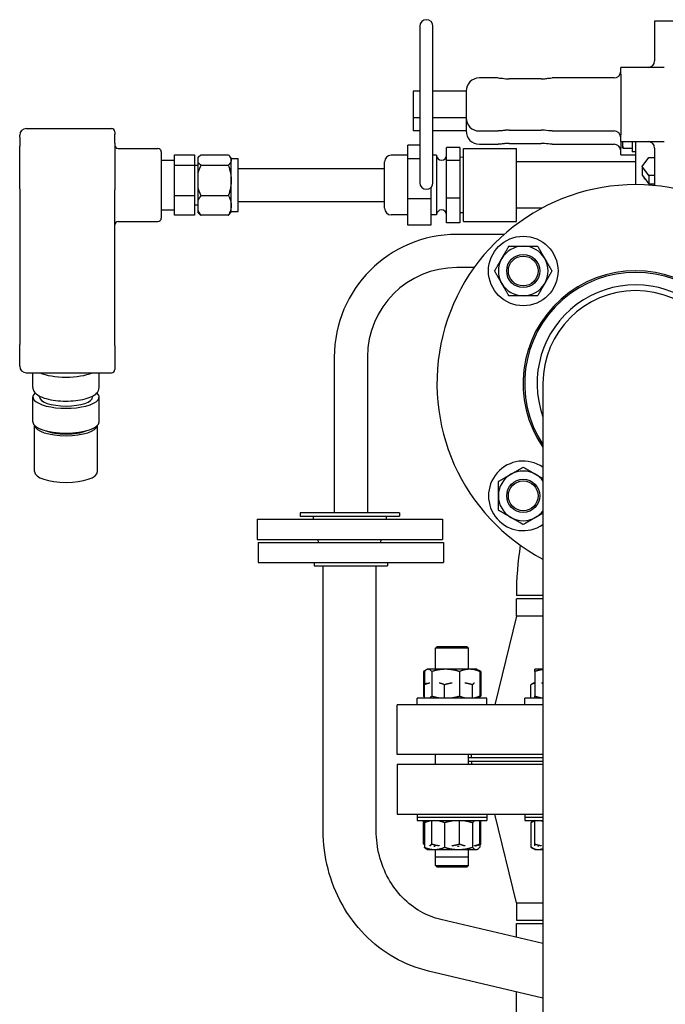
# Model space of a CAD drawing. Header units: inches. Extents: x 24 to 1128, y -69 to 748.
# Tile 254 of 256: x 394 to 406, y 224 to 242. Entities that reach past the tile are written whole.
import ezdxf

# ---------------------------------------------------------------- set-up
doc = ezdxf.new("R2010")
doc.units = ezdxf.units.IN
doc.header["$LTSCALE"] = 32
doc.header["$MEASUREMENT"] = 0
doc.layers.add('Visible (ANSI)', color=7, linetype='Continuous', lineweight=30)

msp = doc.modelspace()

# ---------------------------------------------------------------- linework, layer by layer
at = {"layer": 'Visible (ANSI)'}
for p, q in [((401.83063, 242.28367), (401.83063, 239.33367)), ((402.08063, 239.33367), (402.08063, 242.28367)), ((407.54688, 242.38367), (406.26438, 242.38367)), ((406.26438, 242.38367), (406.26438, 241.63367)), ((405.62313, 241.38367), (405.62313, 241.50867)), ((406.11135, 241.50867), (405.62313, 241.50867)), ((406.44582, 241.50867), (406.11135, 241.50867)), ((405.62313, 241.38367), (405.62313, 240.23367)), ((403.31134, 241.30867), (402.95563, 241.30867)), ((404.12313, 241.29192), (403.51863, 241.29192)), ((404.57499, 241.30867), (404.33042, 241.30867)), ((404.98558, 241.30867), (404.57499, 241.30867)), ((405.17128, 241.30867), (404.98558, 241.30867)), ((405.49813, 241.30867), (405.17128, 241.30867)), ((401.70563, 241.05867), (401.70563, 240.55867)), ((401.83063, 241.05867), (401.70563, 241.05867)), ((402.70563, 241.05867), (402.08063, 241.05867)), ((402.70563, 241.05867), (402.70563, 240.55867)), ((401.83063, 240.55867), (401.70563, 240.55867)), ((401.70563, 240.55867), (401.70563, 240.30867)), ((402.70563, 240.55867), (402.08063, 240.55867)), ((402.70563, 240.55867), (402.70563, 240.30867)), ((394.2804, 240.19215), (394.2804, 240.22984)), ((394.4054, 240.35484), (396.01543, 240.35484)), ((396.07793, 240.29234), (396.07793, 240.25088)), ((396.07793, 240.07987), (396.07793, 240.25088)), ((401.83063, 240.30867), (401.70563, 240.30867)), ((402.70563, 240.30867), (402.08063, 240.30867)), ((402.95563, 240.30867), (403.31134, 240.30867)), ((403.51863, 240.32542), (404.12313, 240.32542)), ((404.33042, 240.30867), (404.57499, 240.30867)), ((404.57499, 240.30867), (404.98558, 240.30867)), ((404.98558, 240.30867), (405.17128, 240.30867)), ((405.17128, 240.30867), (405.49813, 240.30867)), ((405.62313, 240.10867), (405.62313, 240.23367)), ((394.2804, 240.19215), (394.2804, 240.02114)), ((394.2804, 239.22007), (394.2804, 240.02114)), ((396.07793, 240.07987), (396.07793, 239.19869)), ((401.83063, 240.04268), (401.60313, 240.04268)), ((401.60313, 239.78082), (401.60313, 240.04268)), ((402.95563, 240.05867), (403.31134, 240.05867)), ((403.51863, 240.07542), (404.12313, 240.07542)), ((404.33042, 240.05867), (404.57499, 240.05867)), ((404.57499, 240.05867), (404.98558, 240.05867)), ((404.98558, 240.05867), (405.17128, 240.05867)), ((405.17128, 240.05867), (405.49813, 240.05867)), ((405.62313, 240.10867), (406.11135, 240.10867)), ((405.62313, 240.10867), (405.62313, 239.98367)), ((405.65513, 240.10867), (405.65513, 240.06061)), ((405.65513, 240.06061), (405.65513, 240.00938)), ((405.84313, 240.10867), (405.84313, 240.06061)), ((405.84313, 240.10867), (405.84313, 239.91588)), ((405.84313, 240.06061), (405.84313, 239.97934)), ((405.90563, 240.10867), (405.90563, 239.29617)), ((406.11135, 240.10867), (406.44582, 240.10867)), ((396.14043, 239.9773), (396.89043, 239.9773)), ((396.95293, 239.9148), (396.95293, 238.66257)), ((397.20293, 239.85987), (397.57793, 239.85987)), ((397.20293, 239.6615), (397.20293, 239.85987)), ((397.57793, 239.85987), (397.57793, 239.6615)), ((397.70603, 239.85987), (398.21824, 239.85987)), ((401.60313, 239.85118), (401.29063, 239.85118)), ((402.14813, 239.85118), (402.08063, 239.85118)), ((402.14813, 239.85118), (402.14813, 238.72618)), ((402.58563, 239.99941), (402.33563, 239.99941)), ((402.33563, 239.75258), (402.33563, 239.99941)), ((402.58563, 239.99941), (402.58563, 239.75258)), ((402.65563, 238.59868), (402.65563, 239.97868)), ((402.65563, 239.97868), (403.65563, 239.97868)), ((403.65563, 238.59868), (403.65563, 239.97868)), ((405.62313, 239.85867), (405.62313, 239.98367)), ((405.62313, 239.85867), (405.90563, 239.85867)), ((405.65513, 240.00938), (405.66324, 239.99532)), ((405.84313, 239.97934), (405.67469, 239.97934)), ((405.84313, 240.00938), (405.84313, 240.00938)), ((405.90563, 239.91588), (405.84313, 239.91588)), ((406.26438, 239.98367), (406.26438, 239.27897)), ((396.95293, 239.75743), (397.20293, 239.75743)), ((397.20293, 239.6615), (397.57793, 239.6615)), ((397.20293, 239.09031), (397.20293, 239.6615)), ((397.57793, 239.66368), (397.64963, 239.66368)), ((397.57793, 239.6615), (397.57793, 239.09031)), ((397.64963, 239.81216), (397.66067, 239.82322)), ((397.64963, 239.8111), (397.64963, 239.81216)), ((397.64963, 239.71028), (397.64963, 239.8111)), ((397.64963, 239.52105), (397.64963, 239.71028)), ((397.70603, 239.6615), (398.21824, 239.6615)), ((398.27463, 239.78868), (398.25029, 239.82322)), ((398.27463, 238.78868), (398.27463, 239.78868)), ((398.27463, 239.78868), (398.40563, 239.78868)), ((398.40563, 238.78868), (398.40563, 239.78868)), ((401.16563, 238.85118), (401.16563, 239.72618)), ((401.83063, 239.78082), (401.60313, 239.78082)), ((401.60313, 239.02683), (401.60313, 239.78082)), ((402.58563, 239.75258), (402.33563, 239.75258)), ((402.33563, 239.04185), (402.33563, 239.75258)), ((402.65563, 239.8115), (402.58563, 239.81368)), ((402.58563, 239.75258), (402.58563, 239.04185)), ((405.90563, 239.72618), (403.65563, 239.72618)), ((406.0266, 239.63786), (406.15362, 239.80639)), ((406.15362, 239.80639), (406.26438, 239.80639)), ((397.64963, 239.23076), (397.64963, 239.52105)), ((398.40563, 239.60118), (401.16563, 239.60118)), ((406.0266, 239.63786), (406.0266, 239.47717)), ((406.15362, 239.46933), (406.0266, 239.63786)), ((406.0266, 239.47717), (406.15362, 239.30864)), ((406.26438, 239.46933), (406.15362, 239.46933)), ((406.15362, 239.46933), (406.15362, 239.30864)), ((406.07591, 239.39779), (406.07518, 239.4127)), ((406.15362, 239.30864), (406.26438, 239.30864)), ((394.2804, 239.22007), (394.2804, 236.28353)), ((396.07793, 236.26215), (396.07793, 239.19869)), ((397.20293, 239.09031), (397.57793, 239.09031)), ((397.20293, 238.7175), (397.20293, 239.09031)), ((397.57793, 239.09031), (397.57793, 238.7175)), ((397.64963, 238.99864), (397.64963, 239.23076)), ((397.70603, 239.09031), (398.21824, 239.09031)), ((402.04063, 239.24202), (402.04063, 239.02683)), ((397.57793, 238.91368), (397.64963, 238.91368)), ((397.64963, 238.80917), (397.64963, 238.99864)), ((398.40563, 238.97618), (401.16563, 238.97618)), ((402.04063, 239.02683), (401.60313, 239.02683)), ((401.60313, 238.53469), (401.60313, 239.02683)), ((402.04063, 239.02683), (402.04063, 238.53469)), ((402.58563, 239.04185), (402.33563, 239.04185)), ((402.33563, 238.57796), (402.33563, 239.04185)), ((402.58563, 239.04185), (402.58563, 238.57796)), ((396.95293, 238.81993), (397.20293, 238.81993)), ((397.57793, 238.7175), (397.20293, 238.7175)), ((397.64963, 238.76521), (397.64963, 238.80917)), ((397.64963, 238.76521), (397.66067, 238.75415)), ((398.21824, 238.7175), (397.70603, 238.7175)), ((398.27463, 238.78868), (398.25029, 238.75415)), ((398.27463, 238.78868), (398.40563, 238.78868)), ((401.60313, 238.72618), (401.29063, 238.72618)), ((402.14813, 238.72618), (402.04063, 238.72618)), ((402.65563, 238.76587), (402.58563, 238.76368)), ((404.1338, 238.85118), (403.65563, 238.85118)), ((396.14043, 238.60007), (396.89043, 238.60007)), ((402.04063, 238.53469), (401.60313, 238.53469)), ((402.58563, 238.57796), (402.33563, 238.57796)), ((402.65563, 238.59868), (403.65563, 238.59868)), ((403.4234, 238.35704), (402.53063, 238.35704)), ((402.85859, 237.73204), (402.53063, 237.73204)), ((394.2804, 235.87229), (394.2804, 236.28353)), ((396.07793, 236.26215), (396.07793, 235.80979)), ((400.21813, 236.04454), (400.21813, 233.10667)), ((400.84313, 236.04454), (400.84313, 233.10667)), ((394.4054, 235.74729), (396.01543, 235.74729)), ((394.5304, 235.46691), (394.5304, 235.74729)), ((395.7804, 235.46691), (395.7804, 235.74729)), ((404.15563, 235.54617), (404.15563, 226.54617)), ((394.5304, 234.82087), (394.5304, 235.29072)), ((394.6554, 235.29072), (394.6554, 235.30637)), ((395.6554, 235.29072), (395.6554, 235.30637)), ((395.7804, 234.82087), (395.7804, 235.29072)), ((394.56165, 233.88118), (394.56165, 234.75412)), ((395.74915, 233.88118), (395.74915, 234.75412)), ((398.75963, 232.98417), (402.25963, 232.98417)), ((398.75963, 232.98417), (398.75963, 232.60417)), ((401.44713, 233.10667), (399.57213, 233.10667)), ((399.57213, 233.10667), (399.57213, 233.04417)), ((399.57213, 233.04417), (401.44713, 233.04417)), ((399.81963, 233.04417), (399.81963, 232.98417)), ((401.19963, 233.04417), (401.19963, 232.98417)), ((401.44713, 233.10667), (401.44713, 233.04417)), ((402.25963, 232.98417), (402.25963, 232.60417)), ((398.75963, 232.60417), (402.25963, 232.60417)), ((399.92164, 232.54704), (399.91463, 232.60417)), ((401.09761, 232.54704), (401.10463, 232.60417)), ((398.78063, 232.54704), (402.28063, 232.54704)), ((398.78063, 232.54704), (398.78063, 232.16704)), ((402.28063, 232.54704), (402.28063, 232.16704)), ((398.78063, 232.16704), (402.28063, 232.16704)), ((399.84063, 232.16704), (399.84063, 232.10704)), ((399.84063, 232.10704), (401.22063, 232.10704)), ((400.00963, 227.10417), (400.00963, 232.10704)), ((401.00963, 227.10417), (401.00963, 232.10704)), ((401.22063, 232.16704), (401.22063, 232.10704)), ((404.15563, 231.54617), (403.65563, 231.54617)), ((404.15563, 231.48367), (403.65563, 231.48367)), ((403.65563, 231.157), (403.65563, 231.48367)), ((403.65563, 231.157), (403.25063, 229.48367)), ((404.15563, 231.157), (403.65563, 231.157)), ((402.15988, 230.58367), (402.12858, 230.55237)), ((402.75358, 230.55237), (402.12858, 230.55237)), ((402.12858, 230.15267), (402.12858, 230.55237)), ((402.15988, 230.58367), (402.72228, 230.58367)), ((402.72228, 230.58367), (402.75358, 230.55237)), ((402.75358, 230.15267), (402.75358, 230.55237)), ((401.9558, 230.14312), (401.89982, 230.1108)), ((401.89982, 230.1108), (401.89982, 229.64754)), ((401.91826, 230.1108), (401.91826, 229.8603)), ((401.97233, 230.15267), (401.9558, 230.14312)), ((401.98831, 230.15267), (401.97233, 230.15267)), ((402.31976, 230.15267), (401.98831, 230.15267)), ((402.05835, 230.1108), (402.05835, 229.64754)), ((402.77254, 230.15267), (402.31976, 230.15267)), ((402.58117, 230.1108), (402.58117, 229.64754)), ((402.90983, 230.15267), (402.77254, 230.15267)), ((402.90983, 230.15267), (402.92637, 230.14312)), ((402.92637, 230.14312), (402.98235, 230.1108)), ((402.96391, 230.1108), (402.96391, 229.64754)), ((402.98235, 230.1108), (402.98235, 229.64754)), ((404.15563, 230.15267), (404.00182, 230.15267)), ((404.00182, 230.1108), (404.00182, 229.64754)), ((401.91826, 229.60567), (401.91826, 229.8603)), ((402.30099, 229.60567), (402.30099, 229.8603)), ((402.82382, 229.60567), (402.82382, 229.8603)), ((404.00182, 229.90217), (403.9293, 229.8603)), ((403.9293, 229.60567), (403.9293, 229.8603)), ((401.91826, 229.63689), (401.89982, 229.64754)), ((402.92629, 229.61517), (402.92637, 229.61522)), ((402.96391, 229.63689), (402.98235, 229.64754)), ((402.96391, 229.60567), (402.96391, 229.64754)), ((404.15563, 229.48367), (401.40563, 229.48367)), ((401.40563, 228.54367), (401.40563, 229.48367)), ((403.09733, 229.60567), (401.78483, 229.60567)), ((401.78483, 229.48367), (401.78483, 229.60567)), ((403.09733, 229.48367), (403.09733, 229.60567)), ((404.15563, 229.60567), (403.81432, 229.60567)), ((403.81432, 229.48367), (403.81432, 229.60567)), ((404.15563, 228.54367), (401.40563, 228.54367)), ((402.12858, 228.36067), (402.12858, 228.54367)), ((402.75358, 228.36067), (402.75358, 228.54367)), ((402.81063, 228.48367), (402.81063, 228.54367)), ((401.40563, 228.36067), (404.15563, 228.36067)), ((401.40563, 228.36067), (401.40563, 227.42067)), ((404.15563, 228.48367), (402.75358, 228.48367)), ((402.75358, 228.42117), (404.15563, 228.42117)), ((402.81063, 228.42067), (404.15563, 228.42067)), ((402.81063, 228.42067), (402.81063, 228.36067)), ((401.40563, 227.42067), (404.15563, 227.42067)), ((401.78483, 227.42067), (401.78483, 227.36167)), ((403.09733, 227.42067), (403.09733, 227.36167)), ((403.65563, 225.74734), (403.25063, 227.42067)), ((403.81432, 227.42067), (403.81432, 227.36167)), ((401.78483, 227.36167), (403.09733, 227.36167)), ((401.78483, 227.36167), (401.78483, 227.29867)), ((401.78483, 227.29867), (403.09733, 227.29867)), ((401.89982, 226.85654), (401.89982, 227.29867)), ((401.91826, 227.2568), (401.91826, 227.29867)), ((401.91826, 227.2568), (401.91826, 226.79354)), ((402.05835, 226.85654), (402.05835, 227.29867)), ((402.30099, 227.2568), (402.30099, 226.79354)), ((402.58117, 226.85654), (402.58117, 227.29867)), ((402.82382, 227.2568), (402.82382, 226.79354)), ((402.96391, 226.85654), (402.96391, 227.29867)), ((402.98235, 226.85654), (402.98235, 227.29867)), ((403.09733, 227.36167), (403.09733, 227.29867)), ((403.81432, 227.36167), (404.15563, 227.36167)), ((403.81432, 227.36167), (403.81432, 227.29867)), ((403.81432, 227.29867), (404.15563, 227.29867)), ((404.00182, 227.29867), (403.9293, 227.2568)), ((403.9293, 227.2568), (403.9293, 226.79354)), ((404.00182, 226.85654), (404.00182, 227.29867)), ((401.91826, 226.84589), (401.89982, 226.85654)), ((402.96391, 226.84589), (402.98235, 226.85654)), ((402.96391, 226.85654), (402.96391, 226.79354)), ((401.97233, 226.75167), (401.9558, 226.76122)), ((401.97233, 226.75167), (402.10963, 226.75167)), ((402.09988, 226.81467), (402.11967, 226.81467)), ((402.10963, 226.75167), (402.56241, 226.75167)), ((402.12858, 226.61497), (402.12858, 226.75167)), ((402.54654, 226.81467), (402.57812, 226.81467)), ((402.56241, 226.75167), (402.89386, 226.75167)), ((402.75358, 226.61497), (402.75358, 226.75167)), ((402.8916, 226.81467), (402.89598, 226.81467)), ((402.89386, 226.75167), (402.90983, 226.75167)), ((402.90983, 226.75167), (402.92637, 226.76122)), ((402.92629, 226.82417), (402.92637, 226.82422)), ((404.00182, 226.75167), (403.9293, 226.79354)), ((404.00182, 226.75167), (404.06462, 226.75167)), ((404.05887, 226.81467), (404.07063, 226.81467)), ((404.06462, 226.75167), (404.15563, 226.75167)), ((402.12858, 226.61497), (402.75358, 226.61497)), ((402.12858, 226.45197), (402.12858, 226.61497)), ((402.75358, 226.45197), (402.75358, 226.61497)), ((404.15563, 226.54617), (404.15563, 219.07006)), ((402.12858, 226.45197), (402.75358, 226.45197)), ((402.15988, 226.42067), (402.12858, 226.45197)), ((402.72228, 226.42067), (402.15988, 226.42067)), ((402.72228, 226.42067), (402.75358, 226.45197)), ((403.65563, 225.74734), (404.15563, 225.74734)), ((403.65563, 225.74734), (403.65563, 225.42067)), ((404.15563, 224.97571), (402.22735, 225.43101)), ((403.65563, 225.42067), (404.15563, 225.42067)), ((403.65563, 225.35817), (404.15563, 225.35817)), ((403.65563, 225.09376), (403.65563, 225.35817)), ((404.15563, 223.94821), (401.99755, 224.45777)), ((403.65563, 219.23806), (403.65563, 224.06627))]:
    msp.add_line(p, q, dxfattribs=at)
for centre, radius in [((403.78431, 237.66749), 0.65625), ((403.78431, 237.66749), 0.31271), ((403.78431, 237.66749), 0.3125), ((403.78431, 237.66749), 0.2812), ((403.78431, 233.42485), 0.31271), ((403.78431, 233.42485), 0.3125), ((403.78431, 233.42485), 0.2812)]:
    msp.add_circle(centre, radius, dxfattribs=at)
for centre, radius, start, end in [((401.95563, 242.28367), 0.125, 0, 180), ((406.13938, 241.63367), 0.125, 270, 0), ((405.49813, 241.43367), 0.125, 270, 0), ((402.95563, 241.05867), 0.25, 90, 180), ((402.95563, 240.55867), 0.25, 180, 270), ((394.4054, 240.22984), 0.125, 90, 180), ((396.01543, 240.29234), 0.0625, 0, 90), ((402.95563, 240.30867), 0.25, 180, 270), ((405.49813, 240.18367), 0.125, 0, 90), ((396.14043, 240.0398), 0.0625, 180, 270), ((405.49813, 239.93367), 0.125, 0, 90), ((406.13938, 239.98367), 0.125, 0, 90), ((396.89043, 239.9148), 0.0625, 0, 90), ((401.29063, 239.72618), 0.125, 90, 180), ((402.24188, 239.85118), 0.09375, 180, 0), ((401.95563, 239.33367), 0.125, 180, 0), ((405.90563, 235.54617), 3.75, 297.818139, 242.181861), ((401.29063, 238.85118), 0.125, 180, 270), ((402.24188, 238.72618), 0.09375, 0, 180), ((396.14043, 238.53757), 0.0625, 90, 180), ((396.89043, 238.66257), 0.0625, 270, 0), ((402.53063, 236.04454), 2.3125, 90, 180), ((403.78431, 237.66749), 0.46875, 90, 150), ((403.78431, 237.66749), 0.46875, 30, 90), ((403.78431, 237.66749), 0.46875, 150, 210), ((403.78431, 237.66749), 0.46875, 330, 30), ((402.53063, 236.04454), 1.6875, 90, 180), ((405.90563, 235.54617), 2.125, 325.439678, 214.560322), ((405.90563, 235.54617), 2.09553, 326.62732, 213.37268), ((403.78431, 237.66749), 0.46875, 210, 270), ((403.78431, 237.66749), 0.46875, 270, 330), ((405.90563, 235.54617), 1.86, 340.196524, 199.803476), ((405.90563, 235.54617), 1.75, 0, 180), ((394.4054, 235.87229), 0.125, 180, 270), ((396.01543, 235.80979), 0.0625, 270, 0), ((403.78431, 233.42485), 0.65625, 55.540644, 304.459356), ((403.78431, 233.42485), 0.46875, 60, 120), ((403.78431, 233.42485), 0.46875, 120, 180), ((403.78431, 233.42485), 0.46875, 37.613105, 60), ((403.78431, 233.42485), 0.46875, 180, 240), ((403.78431, 233.42485), 0.46875, 240, 300), ((403.78431, 233.42485), 0.46875, 300, 322.386895), ((409.90563, 231.54617), 6.25, 171.28321, 180)]:
    msp.add_arc(centre, radius, start, end, dxfattribs=at)
for centre, major_axis, ratio, start_param, end_param in [((406.28063, 239.46256), (-0.20773, 0), 0.76604444, 1.31426749, 1.49249096), ((395.1554, 235.87803), (0.625, 0), 0.34202014, 3.79966436, 5.6251136), ((395.1554, 235.29072), (-0.625, 0), 0.34202014, 5.91545314, 9.79251013), ((395.1554, 235.29072), (-0.5, 0), 0.34202014, 0, 3.14159265), ((395.1554, 234.82087), (-0.625, 0), 0.34202014, 0, 3.14159265), ((395.1554, 234.76214), (-0.59375, 0), 0.34202014, 0.04218263, 3.09941002), ((395.1554, 234.76214), (0.5, 0), 0.34202014, 3.84551892, 5.57925904), ((395.1554, 233.88118), (-0.59375, 0), 0.34202014, 0, 3.14159265)]:
    msp.add_ellipse(centre, major_axis=major_axis, ratio=ratio, start_param=start_param, end_param=end_param, dxfattribs=at)
for points, knots in [([(403.31134, 241.30867), (403.35709, 241.30867), (403.40359, 241.30075), (403.47412, 241.29362), (403.49642, 241.29186), (403.51863, 241.29186)], [0, 0, 0, 0, 0.3858058, 0.3858058, 0.555091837, 0.555091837, 0.555091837, 0.555091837]), ([(404.12313, 241.29186), (404.14573, 241.29186), (404.16841, 241.29368), (404.21713, 241.29864), (404.24307, 241.30223), (404.28942, 241.30713), (404.31005, 241.30867), (404.33042, 241.30867)], [0, 0, 0, 0, 0.172181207, 0.172181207, 0.383793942, 0.383793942, 0.555589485, 0.555589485, 0.555589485, 0.555589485]), ([(403.51863, 240.3257), (403.49363, 240.3257), (403.46847, 240.32367), (403.41769, 240.31799), (403.39166, 240.31412), (403.34758, 240.30982), (403.32933, 240.30867), (403.31134, 240.30867)], [0, 0, 0, 0, 0.190518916, 0.190518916, 0.402903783, 0.402903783, 0.555584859, 0.555584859, 0.555584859, 0.555584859]), ([(403.51863, 240.3257), (403.4943, 240.3257), (403.46989, 240.32375), (403.43897, 240.32036), (403.43157, 240.31948), (403.42422, 240.31858)], [0, 0, 0, 0, 0.185397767, 0.185397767, 0.244367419, 0.244367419, 0.244367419, 0.244367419]), ([(404.33042, 240.30867), (404.28437, 240.30867), (404.23692, 240.31702), (404.16634, 240.32418), (404.14468, 240.32569), (404.12313, 240.32569)], [0, 0, 0, 0, 0.39087907, 0.39087907, 0.555051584, 0.555051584, 0.555051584, 0.555051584]), ([(403.51863, 240.0757), (403.49363, 240.0757), (403.46847, 240.07367), (403.41769, 240.06799), (403.39166, 240.06412), (403.34758, 240.05982), (403.32933, 240.05867), (403.31134, 240.05867)], [0, 0, 0, 0, 0.190518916, 0.190518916, 0.402903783, 0.402903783, 0.555584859, 0.555584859, 0.555584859, 0.555584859]), ([(403.51863, 240.0757), (403.4943, 240.0757), (403.46989, 240.07375), (403.43897, 240.07036), (403.43157, 240.06948), (403.42422, 240.06858)], [0, 0, 0, 0, 0.185397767, 0.185397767, 0.244367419, 0.244367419, 0.244367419, 0.244367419]), ([(404.33042, 240.05867), (404.28437, 240.05867), (404.23692, 240.06702), (404.16634, 240.07418), (404.14468, 240.07569), (404.12313, 240.07569)], [0, 0, 0, 0, 0.39087907, 0.39087907, 0.555051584, 0.555051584, 0.555051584, 0.555051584]), ([(394.5304, 235.46691), (394.5304, 235.44326), (394.53728, 235.42007), (394.56265, 235.37473), (394.58316, 235.3541), (394.64321, 235.30955), (394.68801, 235.2884), (394.79131, 235.25355), (394.8494, 235.23995), (394.97193, 235.22081), (395.03594, 235.21498), (395.16504, 235.21084), (395.23007, 235.21244), (395.3558, 235.22284), (395.41644, 235.23166), (395.52873, 235.25624), (395.58008, 235.27207), (395.67078, 235.31186), (395.70958, 235.33575), (395.75069, 235.3808), (395.76109, 235.39571), (395.77604, 235.42925), (395.7804, 235.448), (395.7804, 235.46691)], [0, 0, 0, 0, 0.18910767, 0.18910767, 0.43203673, 0.43203673, 0.79223486, 0.79223486, 1.14225003, 1.14225003, 1.47733449, 1.47733449, 1.80818622, 1.80818622, 2.14009052, 2.14009052, 2.47936804, 2.47936804, 2.83907578, 2.83907578, 2.99033422, 2.99033422, 3.14159265, 3.14159265, 3.14159265, 3.14159265]), ([(401.99755, 224.45777), (401.77026, 224.51144), (401.55052, 224.59865), (401.14286, 224.83219), (400.95498, 224.97846), (400.62408, 225.31781), (400.48105, 225.51084), (400.24878, 225.92911), (400.15952, 226.15431), (400.03995, 226.62107), (400.00963, 226.86262), (400.00963, 227.10417)], [3.35568167, 3.35568167, 3.35568167, 3.35568167, 3.62702314, 3.62702314, 3.8983646, 3.8983646, 4.16970606, 4.16970606, 4.44104752, 4.44104752, 4.71238898, 4.71238898, 4.71238898, 4.71238898]), ([(402.22735, 225.43101), (402.09489, 225.46228), (401.96559, 225.51334), (401.72199, 225.65289), (401.60772, 225.74144), (401.40327, 225.9511), (401.31315, 226.07223), (401.16516, 226.33871), (401.10734, 226.48404), (401.02956, 226.78766), (401.00963, 226.9459), (401.00963, 227.10417)], [3.35568167, 3.35568167, 3.35568167, 3.35568167, 3.62702314, 3.62702314, 3.8983646, 3.8983646, 4.16970606, 4.16970606, 4.44104752, 4.44104752, 4.71238898, 4.71238898, 4.71238898, 4.71238898])]:
    msp.add_open_spline(points, degree=3, knots=knots, dxfattribs=at)
msp.add_open_spline([(403.31134, 241.30867), (403.34792, 241.30867), (403.38548, 241.30374), (403.42396, 241.29895)], degree=3, dxfattribs=at)
for points, weights in [([(405.66229, 240.10867), (405.65513, 240.08398), (405.65513, 240.06061)], [1.01804803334, 1.0231771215, 1]), ([(405.65513, 240.06061), (405.65513, 240.02289), (405.67469, 239.97934)], [1, 1.0379548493, 1]), ([(397.64963, 239.8111), (397.66864, 239.83423), (397.70603, 239.85987)], [1, 1.00845816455, 1]), ([(398.21824, 239.85987), (398.32046, 239.76069), (398.21824, 239.6615)], [1, 1.15470053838, 1]), ([(405.67469, 239.97934), (405.66767, 239.98766), (405.66324, 239.99532)], [1, 1.01329823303, 1.01727786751]), ([(397.70603, 239.6615), (397.66864, 239.68714), (397.64963, 239.71028)], [1, 1.00845816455, 1]), ([(397.64963, 239.52105), (397.66864, 239.58768), (397.70603, 239.6615)], [1, 1.00845816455, 1]), ([(398.21824, 239.6615), (398.32046, 239.37591), (398.21824, 239.09031)], [1, 1.15470053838, 1]), ([(397.70603, 239.09031), (397.66864, 239.16414), (397.64963, 239.23076)], [1, 1.00845816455, 1]), ([(397.64963, 238.99864), (397.66864, 239.04213), (397.70603, 239.09031)], [1, 1.00845816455, 1]), ([(398.21824, 239.09031), (398.32046, 238.9039), (398.21824, 238.7175)], [1, 1.15470053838, 1]), ([(397.70603, 238.7175), (397.66864, 238.76568), (397.64963, 238.80917)], [1, 1.00845816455, 1]), ([(397.66067, 238.75415), (397.67821, 238.73657), (397.70603, 238.7175)], [1.00323467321, 1.00627979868, 1]), ([(398.21824, 238.7175), (398.2379, 238.73657), (398.25029, 238.75415)], [1.79683323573, 1.84435777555, 1.87563183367]), ([(403.37836, 237.90186), (403.44116, 238.01064), (403.51368, 238.13624)], [1, 1.0379548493, 1]), ([(403.51368, 238.13624), (403.65871, 238.13624), (403.78431, 238.13624)], [1, 1.0379548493, 1]), ([(403.78431, 238.13624), (403.90991, 238.13624), (404.05495, 238.13624)], [1, 1.0379548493, 1]), ([(404.05495, 238.13624), (404.12746, 238.01064), (404.19026, 237.90186)], [1, 1.0379548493, 1]), ([(403.24305, 237.66749), (403.31556, 237.79309), (403.37836, 237.90186)], [1, 1.0379548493, 1]), ([(404.19026, 237.90186), (404.25306, 237.79309), (404.32558, 237.66749)], [1, 1.0379548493, 1]), ([(403.37836, 237.43311), (403.31556, 237.54189), (403.24305, 237.66749)], [1, 1.0379548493, 1]), ([(404.32558, 237.66749), (404.25306, 237.54189), (404.19026, 237.43311)], [1, 1.0379548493, 1]), ([(403.51368, 237.19874), (403.44116, 237.32434), (403.37836, 237.43311)], [1, 1.0379548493, 1]), ([(404.19026, 237.43311), (404.12746, 237.32434), (404.05495, 237.19874)], [1, 1.0379548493, 1]), ([(403.78431, 237.19874), (403.65871, 237.19874), (403.51368, 237.19874)], [1, 1.0379548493, 1]), ([(404.05495, 237.19874), (403.90991, 237.19874), (403.78431, 237.19874)], [1, 1.0379548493, 1]), ([(403.54994, 233.8308), (403.65871, 233.8936), (403.78431, 233.96612)], [1, 1.0379548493, 1]), ([(403.78431, 233.96612), (403.90991, 233.8936), (404.01869, 233.8308)], [1, 1.0379548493, 1]), ([(403.31556, 233.69548), (403.44116, 233.768), (403.54994, 233.8308)], [1, 1.0379548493, 1]), ([(404.01869, 233.8308), (404.08532, 233.79233), (404.15563, 233.75173)], [1, 1.02291185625, 1.01816173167]), ([(403.31556, 233.42485), (403.31556, 233.55045), (403.31556, 233.69548)], [1, 1.0379548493, 1]), ([(403.31556, 233.15422), (403.31556, 233.29925), (403.31556, 233.42485)], [1, 1.0379548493, 1]), ([(403.54994, 233.0189), (403.44116, 233.0817), (403.31556, 233.15422)], [1, 1.0379548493, 1]), ([(403.78431, 232.88358), (403.65871, 232.9561), (403.54994, 233.0189)], [1, 1.0379548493, 1]), ([(404.01869, 233.0189), (403.90991, 232.9561), (403.78431, 232.88358)], [1, 1.0379548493, 1]), ([(404.15563, 233.09797), (404.08532, 233.05737), (404.01869, 233.0189)], [1.01816173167, 1.02291185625, 1]), ([(401.93805, 230.13037), (401.91955, 230.1222), (401.89982, 230.1108)], [1.01477953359, 1.01005189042, 1]), ([(401.98831, 230.15267), (401.9558, 230.15267), (401.91826, 230.1108)], [1, 1.0379548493, 1]), ([(402.05835, 230.1108), (402.02081, 230.15267), (401.98831, 230.15267)], [1, 1.0379548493, 1]), ([(402.31976, 230.15267), (402.19844, 230.15267), (402.05835, 230.1108)], [1, 1.0379548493, 1]), ([(402.58117, 230.1108), (402.44108, 230.15267), (402.31976, 230.15267)], [1, 1.0379548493, 1]), ([(402.77254, 230.15267), (402.68373, 230.15267), (402.58117, 230.1108)], [1, 1.0379548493, 1]), ([(402.96391, 230.1108), (402.86135, 230.15267), (402.77254, 230.15267)], [1, 1.0379548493, 1]), ([(402.92637, 230.14312), (402.94412, 230.13288), (402.96391, 230.1108)], [1.01895290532, 1.01965956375, 1]), ([(402.98235, 230.1108), (402.96261, 230.1222), (402.94412, 230.13037)], [1, 1.01005189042, 1.01477953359]), ([(404.00182, 230.1108), (404.00182, 230.15267), (404.00182, 230.15267)], [1, 1.0379548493, 1]), ([(404.15563, 230.14739), (404.08351, 230.13803), (404.00182, 230.1108)], [1.01744970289, 1.02436186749, 1]), ([(402.02071, 229.8926), (401.97228, 229.88235), (401.91826, 229.8603)], [1.01895445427, 1.01963766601, 1]), ([(401.91826, 229.8603), (401.93803, 229.88235), (401.95576, 229.8926)], [1, 1.01963766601, 1.01895445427]), ([(402.30099, 229.8603), (402.24714, 229.88229), (402.19885, 229.89254)], [1, 1.01957784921, 1.01895842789]), ([(402.44053, 229.89254), (402.37456, 229.88229), (402.30099, 229.8603)], [1.01895842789, 1.01957784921, 1]), ([(402.82382, 229.8603), (402.75017, 229.88231), (402.68413, 229.89256)], [1, 1.01959974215, 1.01895701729]), ([(402.86125, 229.89256), (402.84355, 229.88231), (402.82382, 229.8603)], [1.01895701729, 1.01959974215, 1]), ([(404.00182, 229.89262), (403.96754, 229.88238), (403.9293, 229.8603)], [1.01895290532, 1.01965956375, 1]), ([(404.15563, 229.88248), (404.14141, 229.88843), (404.12768, 229.89255)], [1.01619980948, 1.01921036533, 1.01895788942]), ([(401.89982, 229.64754), (401.90919, 229.64213), (401.91826, 229.63745)], [1, 1.00474880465, 1.00830929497]), ([(402.02071, 229.61515), (402.0385, 229.6254), (402.05835, 229.64754)], [1.01894841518, 1.01971939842, 1]), ([(402.05835, 229.64754), (402.13244, 229.6254), (402.19885, 229.61515)], [1, 1.01971939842, 1.01894841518]), ([(402.44053, 229.61513), (402.50701, 229.62537), (402.58117, 229.64754)], [1.01894667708, 1.01974130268, 1]), ([(402.58117, 229.64754), (402.63547, 229.62537), (402.68413, 229.61513)], [1, 1.01974130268, 1.01894667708]), ([(402.86125, 229.61519), (402.90978, 229.62544), (402.96391, 229.64754)], [1.0189513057, 1.01968146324, 1]), ([(402.96391, 229.64754), (402.94412, 229.62546), (402.92637, 229.61522)], [1, 1.01965956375, 1.01895290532]), ([(402.96391, 229.63745), (402.97298, 229.64213), (402.98235, 229.64754)], [1.00830929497, 1.00474880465, 1]), ([(404.00182, 229.64754), (404.06818, 229.62541), (404.12768, 229.61517)], [1, 1.0197018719, 1.01894976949]), ([(404.00182, 229.61517), (404.00182, 229.62541), (404.00182, 229.64754)], [1.01894976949, 1.0197018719, 1]), ([(401.91826, 227.2568), (401.93803, 227.27885), (401.95576, 227.2891)], [1, 1.01963766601, 1.01895445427]), ([(402.02071, 227.2891), (401.97228, 227.27885), (401.91826, 227.2568)], [1.01895445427, 1.01963766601, 1]), ([(402.30099, 227.2568), (402.24714, 227.27879), (402.19885, 227.28904)], [1, 1.01957784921, 1.01895842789]), ([(402.44053, 227.28904), (402.37456, 227.27879), (402.30099, 227.2568)], [1.01895842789, 1.01957784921, 1]), ([(402.82382, 227.2568), (402.75017, 227.27881), (402.68413, 227.28906)], [1, 1.01959974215, 1.01895701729]), ([(402.86125, 227.28906), (402.84355, 227.27881), (402.82382, 227.2568)], [1.01895701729, 1.01959974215, 1]), ([(404.00182, 227.28912), (403.96754, 227.27888), (403.9293, 227.2568)], [1.01895290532, 1.01965956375, 1]), ([(404.15563, 227.27898), (404.14141, 227.28493), (404.12768, 227.28905)], [1.01619980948, 1.01921036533, 1.01895788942]), ([(401.89982, 226.85654), (401.90919, 226.85113), (401.91826, 226.84645)], [1, 1.00474880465, 1.00830929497]), ([(402.02071, 226.82415), (402.0385, 226.8344), (402.05835, 226.85654)], [1.01894841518, 1.01971939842, 1]), ([(402.05835, 226.85654), (402.13244, 226.8344), (402.19885, 226.82415)], [1, 1.01971939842, 1.01894841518]), ([(402.44053, 226.82413), (402.50701, 226.83437), (402.58117, 226.85654)], [1.01894667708, 1.01974130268, 1]), ([(402.58117, 226.85654), (402.63547, 226.83437), (402.68413, 226.82413)], [1, 1.01974130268, 1.01894667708]), ([(402.86125, 226.82419), (402.90978, 226.83444), (402.96391, 226.85654)], [1.0189513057, 1.01968146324, 1]), ([(402.96391, 226.85654), (402.94412, 226.83446), (402.92637, 226.82422)], [1, 1.01965956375, 1.01895290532]), ([(402.96391, 226.84645), (402.97298, 226.85113), (402.98235, 226.85654)], [1.00830929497, 1.00474880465, 1]), ([(404.00182, 226.82417), (404.00182, 226.83441), (404.00182, 226.85654)], [1.01894976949, 1.0197018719, 1]), ([(404.00182, 226.85654), (404.06818, 226.83441), (404.12768, 226.82417)], [1, 1.0197018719, 1.01894976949]), ([(401.9558, 226.76122), (401.93805, 226.77146), (401.91826, 226.79354)], [1.01895290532, 1.01965956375, 1]), ([(401.91826, 226.79354), (402.02081, 226.75167), (402.10963, 226.75167)], [1, 1.0379548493, 1]), ([(402.10963, 226.75167), (402.19844, 226.75167), (402.30099, 226.79354)], [1, 1.0379548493, 1]), ([(402.30099, 226.79354), (402.44108, 226.75167), (402.56241, 226.75167)], [1, 1.0379548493, 1]), ([(402.56241, 226.75167), (402.68373, 226.75167), (402.82382, 226.79354)], [1, 1.0379548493, 1]), ([(402.82382, 226.79354), (402.86135, 226.75167), (402.89386, 226.75167)], [1, 1.0379548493, 1]), ([(402.89386, 226.75167), (402.92637, 226.75167), (402.96391, 226.79354)], [1, 1.0379548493, 1]), ([(403.9293, 226.79354), (404.00182, 226.75167), (404.06462, 226.75167)], [1, 1.0379548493, 1]), ([(404.06462, 226.75167), (404.10853, 226.75167), (404.15563, 226.77136)], [1, 1.02623772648, 1.01619980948])]:
    msp.add_rational_spline(points, weights, degree=2, dxfattribs=at)

doc.saveas('drawing.dxf')
